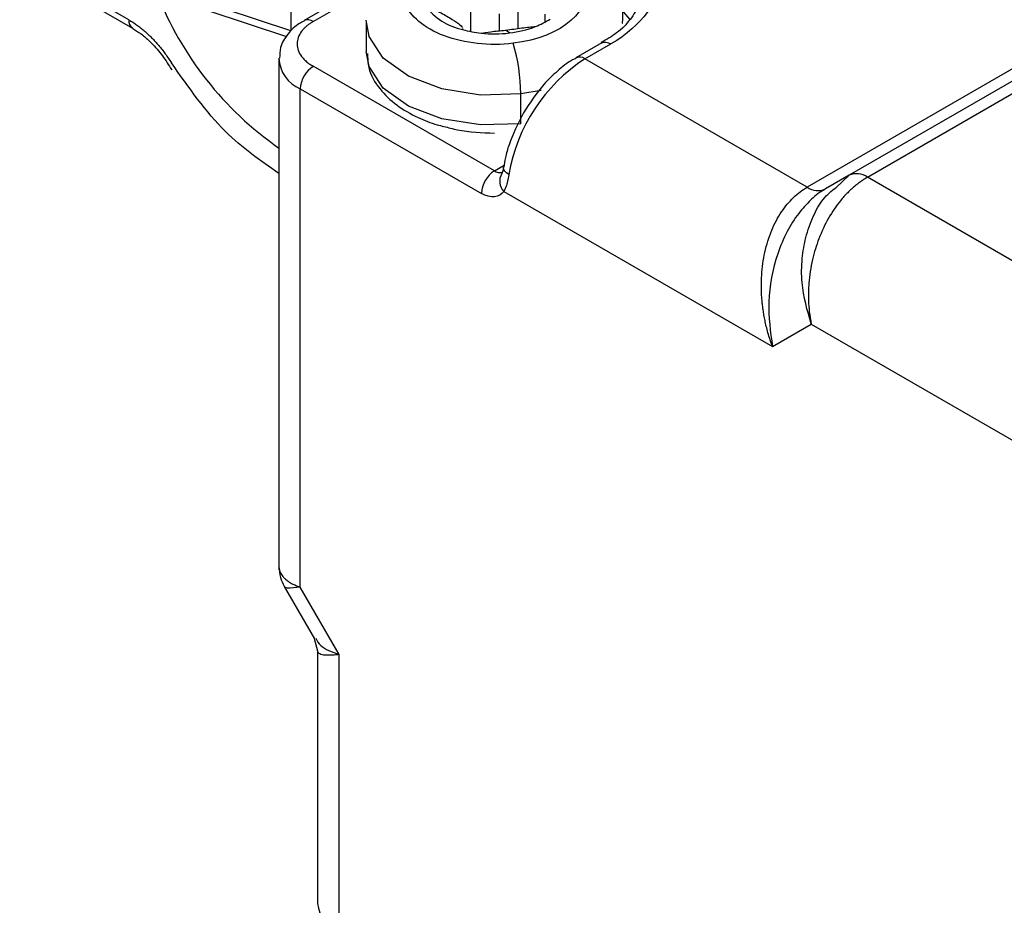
# Model space of a CAD drawing. Header units: millimetres. Extents: x 25 to 1092, y 25 to 838.
# Tile 37 of 60: x 308 to 335, y 725 to 749. Entities that reach past the tile are written whole.
import ezdxf

# ---------------------------------------------------------------- set-up
doc = ezdxf.new("R2010")
doc.units = ezdxf.units.MM
doc.header["$LTSCALE"] = 4

msp = doc.modelspace()

# ---------------------------------------------------------------- linework, layer by layer
for p, q in [((354.452, 758.584), (330.411, 744.705)), ((330.911, 744.656), (354.952, 758.535)), ((353.306, 758.26), (329.264, 744.381)), ((310.732, 748.951), (307.75, 750.673)), ((315.153, 750.69), (315.153, 748.648)), ((307.854, 750.444), (310.835, 748.723)), ((317.753, 750.221), (315.519, 748.931)), ((315.769, 748.906), (317.552, 749.936)), ((315.153, 748.648), (311.364, 749.911)), ((311.456, 749.687), (315.041, 748.492)), ((320.068, 749.478), (320.068, 748.631)), ((321.368, 748.716), (321.368, 749.478)), ((320.852, 749.111), (320.852, 748.652)), ((317.218, 748.906), (317.218, 748.09)), ((322.094, 749.107), (322.094, 748.885)), ((319.847, 748.712), (319.847, 748.684)), ((319.856, 748.681), (319.856, 748.712)), ((321.129, 748.593), (321.026, 748.671)), ((323.65, 748.319), (322.943, 747.911)), ((323.193, 747.886), (323.9, 748.294)), ((314.829, 747.886), (314.829, 733.933)), ((329.264, 744.381), (323.193, 747.886)), ((320.718, 744.824), (315.769, 747.682)), ((315.415, 733.456), (315.415, 747.069)), ((315.415, 747.069), (320.365, 744.212)), ((321.992, 747.024), (321.437, 746.929)), ((321.437, 746.112), (321.437, 746.929)), ((320.718, 744.824), (320.987, 744.98)), ((330.411, 744.705), (329.764, 744.332)), ((330.044, 744.367), (330.411, 744.705)), ((339.457, 739.722), (330.911, 744.656)), ((320.977, 744.267), (328.314, 740.031)), ((328.314, 740.031), (329.375, 740.643)), ((329.375, 740.643), (337.335, 736.048)), ((314.978, 733.479), (315.806, 732.045)), ((316.476, 731.619), (315.415, 733.456)), ((315.799, 732.057), (315.89, 731.718)), ((315.89, 731.718), (315.89, 724.818)), ((316.476, 724.002), (316.476, 731.619))]:
    msp.add_line(p, q)
at = {"flags": 128}
for points in [[(324.433, 748.947), (324.414, 748.973), (324.199, 749.228)], [(321.437, 746.929), (320.343, 746.898), (319.286, 747.063), (318.369, 747.409), (317.682, 747.901), (317.293, 748.492), (317.219, 748.944)], [(323.65, 748.319), (323.65, 748.319), (323.704, 748.339), (323.765, 748.341), (323.831, 748.326), (323.9, 748.294)], [(321.437, 746.112), (320.343, 746.081), (319.286, 746.246), (318.369, 746.592), (317.682, 747.084), (317.293, 747.675), (317.218, 748.09)], [(321.115, 744.726), (321.052, 744.769), (321.006, 744.814), (320.977, 744.86), (320.966, 744.905), (320.968, 744.929)]]:
    msp.add_lwpolyline(points, dxfattribs=at)
for centre, radius, start, end in [((320.126, 753.05), 9.263, 201.3879, 235.1237), ((320.205, 750.352), 1.706, 216.4879, 257.8923), ((310.968, 748.921), 0.238, 172.6008, 237.389), ((315.621, 748.7), 0.254, 54.5178, 112.7683), ((321.11, 750.67), 2.038, 291.0313, 303.6397), ((320.68, 751.693), 3.123, 254.5384, 264.0198), ((320.718, 752.007), 3.439, 263.9236, 276.8575), ((320.794, 751.502), 2.928, 276.5729, 290.975), ((316.662, 746.926), 4.775, 0.0389, 16.8595), ((315.781, 747.949), 0.953, 182.6925, 247.3963), ((325.746, 743.943), 4.697, 122.923, 170.4007), ((323.048, 747.689), 0.245, 53.5757, 116.4121), ((316.183, 747.034), 0.768, 122.6055, 177.3945), ((321.132, 744.177), 0.768, 122.6055, 177.3945), ((320.873, 745.058), 0.28, 236.488, 282.4781), ((321.263, 744.548), 0.401, 148.8312, 224.5768), ((330.618, 744.247), 0.503, 54.3818, 114.314), ((329.557, 744.79), 0.503, 234.3818, 294.314), ((316.891, 724.918), 1.006, 185.6948, 245.6253)]:
    msp.add_arc(centre, radius, start, end)
for points in [[(323.9, 751.968), (325.656, 750.954), (325.656, 749.308), (323.9, 748.294)], [(320.977, 744.267), (320.851, 744.087), (320.617, 744.066), (320.365, 744.212)]]:
    msp.add_open_spline(points, degree=3)
for points, knots in [([(320.205, 751.135), (321.556, 751.299), (322.882, 750.799), (323.448, 749.239), (322.582, 748.474), (321.231, 748.31)], [0, 0, 0, 0, 0.5, 0.5, 1, 1, 1, 1]), ([(324.213, 748.847), (324.215, 748.855), (324.268, 749.109), (324.107, 749.625), (323.732, 750.242), (323.191, 750.693), (322.628, 750.99), (322.056, 751.186), (321.433, 751.321), (320.97, 751.339), (320.718, 751.35)], [0, 0, 0, 0, 0.005692, 0.175153, 0.339109, 0.49503, 0.631305, 0.737612, 0.857614, 1, 1, 1, 1]), ([(321.231, 748.31), (320.582, 748.232), (319.906, 748.305), (318.796, 748.724), (318.408, 749.052), (318.135, 749.801), (318.263, 750.192), (318.988, 750.833), (319.556, 751.057), (320.205, 751.135)], [0, 0, 0, 0, 0.25, 0.25, 0.5, 0.5, 0.75, 0.75, 1, 1, 1, 1]), ([(324.697, 749.733), (324.695, 749.611), (324.691, 749.361), (324.454, 748.972), (324.116, 748.607), (323.779, 748.414), (323.629, 748.328)], [0, 0, 0, 0, 0.26574, 0.542981, 0.795813, 1, 1, 1, 1]), ([(318.833, 749.337), (318.949, 749.294), (319.064, 749.243), (319.234, 749.156), (319.289, 749.126), (319.397, 749.066), (319.449, 749.035), (319.594, 748.947), (319.676, 748.893), (319.795, 748.805), (319.832, 748.77), (319.847, 748.74)], [0, 0, 0, 0, 0.25, 0.25, 0.375, 0.375, 0.5, 0.5, 0.75, 0.75, 1, 1, 1, 1]), ([(310.732, 748.951), (310.767, 748.93), (310.838, 748.888), (310.944, 748.816), (311.048, 748.738), (311.151, 748.653), (311.253, 748.561), (311.387, 748.431), (311.549, 748.255), (311.732, 748.024), (311.841, 747.858), (311.896, 747.775)], [0, 0, 0, 0, 0.083813, 0.167039, 0.24998, 0.332937, 0.416214, 0.500109, 0.667077, 0.832899, 1, 1, 1, 1]), ([(315.527, 748.923), (315.482, 748.9), (315.303, 748.811), (315.068, 748.574), (314.857, 748.246), (314.853, 748.006), (314.851, 747.908)], [0, 0, 0, 0, 0.110339, 0.431804, 0.77074, 1, 1, 1, 1]), ([(315.769, 748.906), (315.742, 748.89), (315.69, 748.859), (315.62, 748.808), (315.556, 748.754), (315.5, 748.697), (315.424, 748.605), (315.349, 748.471), (315.319, 748.294), (315.349, 748.117), (315.431, 747.969), (315.535, 747.852), (315.64, 747.761), (315.726, 747.708), (315.769, 747.682)], [0, 0, 0, 0, 0.048277, 0.096159, 0.14392, 0.191837, 0.240186, 0.370003, 0.500048, 0.629866, 0.759911, 0.840105, 0.919707, 1, 1, 1, 1]), ([(310.837, 748.714), (310.913, 748.669), (311.081, 748.571), (311.362, 748.315), (311.653, 747.985), (311.821, 747.717), (311.903, 747.586)], [0, 0, 0, 0, 0.2036601, 0.4497922, 0.7322588, 1, 1, 1, 1]), ([(320.354, 748.588), (320.42, 748.604), (320.511, 748.616), (320.739, 748.64), (320.877, 748.653), (321.026, 748.671)], [0, 0, 0, 0, 0.5, 0.5, 1, 1, 1, 1]), ([(321.026, 748.671), (321.176, 748.689), (321.328, 748.712), (321.606, 748.749), (321.733, 748.763), (321.842, 748.768)], [0, 0, 0, 0, 0.5, 0.5, 1, 1, 1, 1]), ([(317.252, 748.034), (317.255, 747.902), (317.26, 747.555), (317.558, 747.065), (318.025, 746.611), (318.577, 746.296), (319.025, 746.113), (319.275, 746.055), (319.334, 746.041)], [0, 0, 0, 0, 0.1412047, 0.3724884, 0.5827044, 0.790206, 0.9508729, 1, 1, 1, 1]), ([(314.829, 744.757), (314.329, 745.104), (313.248, 745.852), (312.368, 747.103), (311.896, 747.775)], [0, 0, 0, 0, 0.463131, 1, 1, 1, 1]), ([(322.944, 747.9), (322.913, 747.886), (322.739, 747.806), (322.444, 747.561), (321.966, 747.108), (321.688, 746.681), (321.51, 746.408)], [0, 0, 0, 0, 0.055185, 0.31265, 0.56035, 1, 1, 1, 1]), ([(321.51, 746.408), (321.366, 746.121), (321.165, 745.72), (321.017, 745.215), (320.991, 745.014), (320.979, 744.927)], [0, 0, 0, 0, 0.5889801, 0.8231383, 1, 1, 1, 1]), ([(319.334, 746.041), (319.458, 746.008), (319.896, 745.891), (320.376, 745.872), (320.718, 745.858)], [0, 0, 0, 0, 0.2854811, 1, 1, 1, 1]), ([(320.967, 744.924), (320.958, 744.879), (320.945, 744.813), (320.927, 744.767), (320.922, 744.759), (320.92, 744.755)], [0, 0, 0, 0, 0.509411, 0.756135, 1, 1, 1, 1]), ([(321.115, 744.726), (321.109, 744.695), (321.099, 744.634), (321.08, 744.547), (321.059, 744.467), (321.035, 744.393), (321.008, 744.326), (320.987, 744.286), (320.977, 744.267)], [0, 0, 0, 0, 0.171962, 0.340576, 0.506737, 0.671384, 0.835481, 1, 1, 1, 1]), ([(330.911, 744.656), (330.873, 744.633), (330.798, 744.588), (330.687, 744.51), (330.579, 744.425), (330.472, 744.332), (330.369, 744.232), (330.268, 744.125), (330.083, 743.908), (329.832, 743.539), (329.574, 742.993), (329.389, 742.387), (329.314, 741.9), (329.295, 741.524), (329.296, 741.263), (329.317, 740.961), (329.355, 740.754), (329.375, 740.643)], [0, 0, 0, 0, 0.033334, 0.066791, 0.100379, 0.134105, 0.167975, 0.201997, 0.236177, 0.361844, 0.494171, 0.617807, 0.755873, 0.8017, 0.857665, 0.923766, 1, 1, 1, 1]), ([(328.314, 740.031), (328.292, 740.094), (328.247, 740.218), (328.192, 740.401), (328.147, 740.574), (328.111, 740.736), (328.082, 740.887), (328.06, 741.025), (328.044, 741.15), (328.011, 741.467), (328.003, 741.957), (328.093, 742.616), (328.276, 743.206), (328.504, 743.637), (328.717, 743.92), (328.887, 744.102), (329.068, 744.259), (329.199, 744.341), (329.264, 744.381)], [0, 0, 0, 0, 0.041202, 0.079721, 0.115557, 0.14871, 0.179181, 0.20697, 0.232077, 0.254503, 0.396299, 0.521213, 0.652328, 0.774529, 0.831908, 0.888518, 0.944501, 1, 1, 1, 1]), ([(329.375, 740.643), (329.267, 741.016), (329.097, 741.6), (329.113, 742.415), (329.215, 743.029), (329.414, 743.576), (329.673, 744.07), (329.925, 744.272), (330.044, 744.367)], [0, 0, 0, 0, 0.277531, 0.435289, 0.57658, 0.72778, 0.87139, 1, 1, 1, 1]), ([(329.764, 744.332), (329.63, 744.253), (329.489, 744.17), (329.37, 744.038), (329.364, 744.032)], [0, 0, 0, 0, 0.953822, 1, 1, 1, 1]), ([(329.364, 744.032), (329.25, 743.915), (329.006, 743.666), (328.696, 743.163), (328.36, 742.366), (328.146, 741.252), (328.259, 740.431), (328.314, 740.031)], [0, 0, 0, 0, 0.123149, 0.261911, 0.410815, 0.712295, 1, 1, 1, 1]), ([(314.829, 734.033), (314.837, 733.927), (314.852, 733.729), (314.938, 733.559), (314.978, 733.48)], [0, 0, 0, 0, 0.534622, 1, 1, 1, 1]), ([(314.829, 734.033), (314.83, 734.015), (314.831, 733.976), (314.844, 733.919), (314.865, 733.861), (314.897, 733.803), (314.939, 733.745), (314.998, 733.683), (315.086, 733.612), (315.22, 733.53), (315.346, 733.482), (315.415, 733.456)], [0, 0, 0, 0, 0.078711, 0.160519, 0.245429, 0.333446, 0.424574, 0.518817, 0.643804, 0.804207, 1, 1, 1, 1]), ([(315.415, 733.456), (315.285, 733.441), (315.082, 733.417), (314.983, 733.45), (314.981, 733.478), (314.981, 733.481)], [0, 0, 0, 0, 0.612505, 0.961633, 1, 1, 1, 1]), ([(315.841, 732.065), (315.876, 731.993), (315.97, 731.803), (316.282, 731.689), (316.476, 731.619)], [0, 0, 0, 0, 0.378362, 1, 1, 1, 1]), ([(316.476, 731.619), (316.444, 731.615), (316.382, 731.607), (316.302, 731.6), (316.233, 731.596), (316.175, 731.595), (316.127, 731.597), (316.087, 731.599), (316.034, 731.605), (315.976, 731.619), (315.925, 731.646), (315.895, 731.678), (315.892, 731.705), (315.89, 731.718)], [0, 0, 0, 0, 0.090246, 0.173724, 0.250434, 0.320376, 0.38355, 0.43996, 0.489605, 0.629834, 0.761583, 0.884938, 1, 1, 1, 1])]:
    msp.add_open_spline(points, degree=3, knots=knots)

doc.saveas('drawing.dxf')
